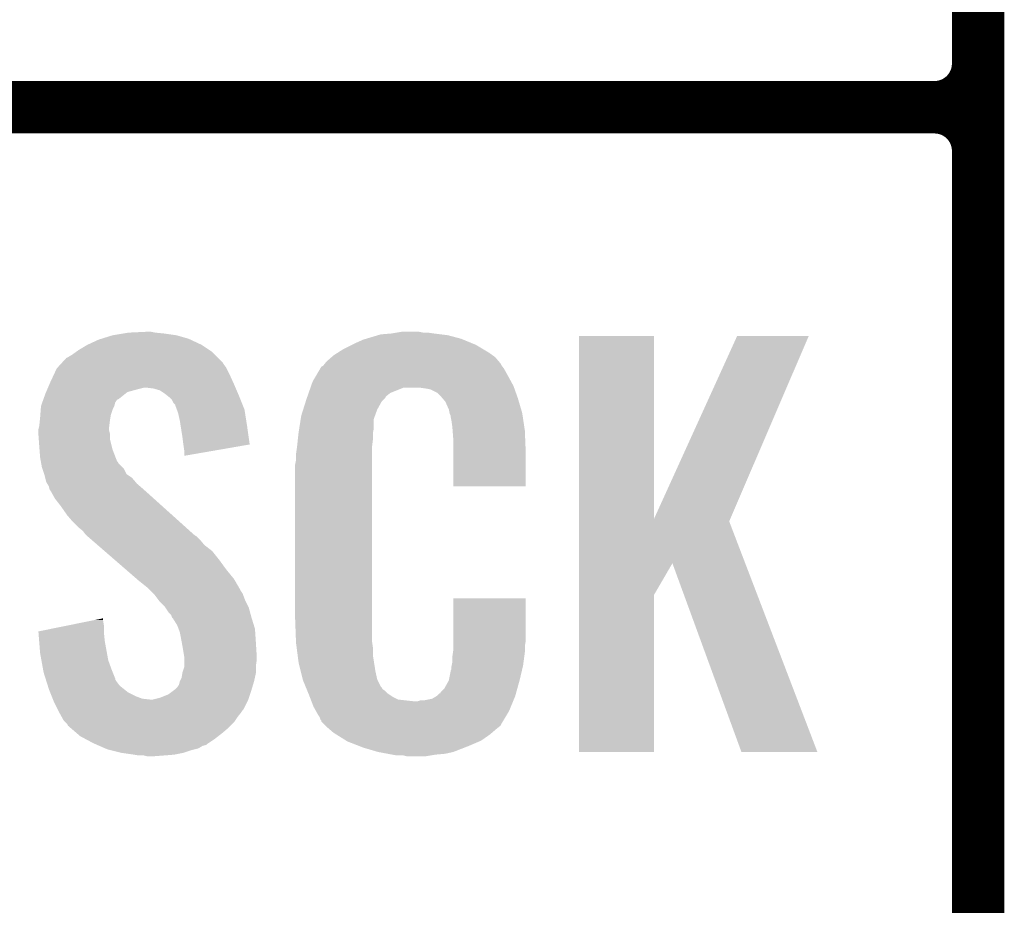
# Model space of a CAD drawing. Extents: x -1.3 to 24.2, y -3.9 to 39.2.
# Tile 10 of 35: x 1.2 to 4.1, y 9.1 to 11.7. Entities that reach past the tile are written whole.
import ezdxf

# ---------------------------------------------------------------- set-up
doc = ezdxf.new("R2010")
doc.units = 0
doc.layers.add('TEMP_HUM_28_CLICK_V100_GTO', color=14, linetype='CONTINUOUS')

msp = doc.modelspace()

# ---------------------------------------------------------------- linework, layer by layer
at = {"layer": 'TEMP_HUM_28_CLICK_V100_GTO', "const_width": 0.1524}
for points in [[(4.0132, -0.5588), (4.0132, 18.3388)], [(4.0132, 11.557), (4.0132, 13.843)], [(-1.27, 11.43), (3.8862, 11.43)], [(-1.27, 11.43), (3.8862, 11.43)], [(4.0132, 9.017), (4.0132, 11.303)]]:
    msp.add_lwpolyline(points, dxfattribs=at)
for points in [[(3.8862, 11.43, 0.4142136), (4.0132, 11.557)], [(4.0132, 11.303, 0.4142136), (3.8862, 11.43)], [(4.0132, 11.303, 0.4142136), (3.8862, 11.43)]]:
    msp.add_lwpolyline(points, format="xyb", dxfattribs=at)
at = {"layer": 'TEMP_HUM_28_CLICK_V100_GTO'}
for points in [[(1.49606, 10.76706), (1.52654, 10.77214), (1.681482, 10.76706), (1.64592, 10.77214)], [(1.52654, 10.77214), (1.541782, 10.77468), (1.64592, 10.77214), (1.620518, 10.77468)], [(1.541782, 10.77468), (1.59512, 10.77722), (1.620518, 10.77468), (1.607822, 10.77722)], [(2.267372, 10.76706), (2.275842, 10.7696), (2.471422, 10.76706), (2.451102, 10.7696)], [(2.275842, 10.7696), (2.30632, 10.77214), (2.451102, 10.7696), (2.43078, 10.77214)], [(2.30632, 10.77214), (2.32156, 10.77468), (2.43078, 10.77214), (2.413, 10.77468)], [(2.32156, 10.77468), (2.336802, 10.77722), (2.400302, 10.77468), (2.387602, 10.77722)], [(1.396998, 10.72388), (1.422398, 10.739118), (1.778, 10.72388), (1.755142, 10.739118)], [(1.422398, 10.739118), (1.422402, 10.73912), (1.755142, 10.739118), (1.755138, 10.73912)], [(1.422402, 10.73912), (1.455422, 10.754362), (1.755138, 10.73912), (1.72248, 10.754362)], [(1.455422, 10.754362), (1.463544, 10.7569), (1.72248, 10.754362), (1.71704, 10.7569)], [(1.463544, 10.7569), (1.49606, 10.76706), (1.71704, 10.7569), (1.681482, 10.76706)], [(2.166622, 10.72642), (2.19202, 10.73912), (2.57387, 10.72642), (2.5527, 10.73912)], [(2.19202, 10.73912), (2.20218, 10.7442), (2.5527, 10.73912), (2.540364, 10.7442)], [(2.20218, 10.7442), (2.22504, 10.754362), (2.540364, 10.7442), (2.515686, 10.754362)], [(2.22504, 10.754362), (2.2335, 10.7569), (2.515686, 10.754362), (2.509522, 10.7569)], [(2.2335, 10.7569), (2.267372, 10.76706), (2.509522, 10.7569), (2.471422, 10.76706)], [(2.852434, 10.233774), (2.852444, 10.764494), (3.07091, 10.233774), (3.07086, 10.764494)], [(2.852444, 10.764494), (2.852446, 10.76452), (3.07086, 10.764494), (2.852446, 10.76452)], [(3.07091, 10.233774), (3.312162, 10.764486), (3.292626, 10.233774), (3.520422, 10.764486)], [(3.312162, 10.764486), (3.312178, 10.76452), (3.520422, 10.764486), (3.312178, 10.76452)], [(1.366518, 10.70356), (1.37922, 10.711178), (1.80086, 10.70356), (1.793242, 10.711178)], [(1.37922, 10.711178), (1.389884, 10.718798), (1.793242, 10.711178), (1.785622, 10.718798)], [(1.389884, 10.718798), (1.396998, 10.72388), (1.785622, 10.718798), (1.778, 10.72388)], [(2.138682, 10.70864), (2.150658, 10.716262), (2.601472, 10.70864), (2.5908, 10.716262)], [(2.150658, 10.716262), (2.166622, 10.72642), (2.5908, 10.716262), (2.57387, 10.72642)], [(1.33583, 10.673078), (1.345148, 10.683244), (1.82626, 10.673078), (1.818642, 10.683244)], [(1.345148, 10.683244), (1.349798, 10.688316), (1.818642, 10.683244), (1.816102, 10.688316)], [(1.349798, 10.688316), (1.361444, 10.701022), (1.816102, 10.688316), (1.803398, 10.701022)], [(1.361444, 10.701022), (1.366518, 10.70356), (1.803398, 10.701022), (1.80086, 10.70356)], [(2.11023, 10.680704), (2.114288, 10.685776), (2.626362, 10.680704), (2.623822, 10.685776)], [(2.114288, 10.685776), (2.11836, 10.690862), (2.623822, 10.685776), (2.619464, 10.690862)], [(2.11836, 10.690862), (2.132874, 10.70356), (2.619464, 10.690862), (2.608582, 10.70356)], [(2.132874, 10.70356), (2.138682, 10.70864), (2.608582, 10.70356), (2.601472, 10.70864)], [(1.31572, 10.63244), (1.325204, 10.65276), (1.845658, 10.63244), (1.83642, 10.65276)], [(1.325204, 10.65276), (1.333502, 10.670536), (1.83642, 10.65276), (1.827532, 10.670536)], [(1.333502, 10.670536), (1.33583, 10.673078), (1.827532, 10.670536), (1.82626, 10.673078)], [(2.086684, 10.64768), (2.100134, 10.67054), (2.64668, 10.64768), (2.633982, 10.67054)], [(2.100134, 10.67054), (2.103126, 10.675622), (2.633982, 10.67054), (2.630172, 10.675622)], [(2.103126, 10.675622), (2.108198, 10.678164), (2.630172, 10.675622), (2.628268, 10.678164)], [(2.108198, 10.678164), (2.11023, 10.680704), (2.628268, 10.678164), (2.626362, 10.680704)], [(1.3081, 10.61466), (1.312454, 10.62482), (1.853476, 10.61466), (1.84912, 10.62482)], [(1.312454, 10.62482), (1.31572, 10.63244), (1.84912, 10.62482), (1.845658, 10.63244)], [(2.073272, 10.619738), (2.07772, 10.632442), (2.66192, 10.619738), (2.654992, 10.632442)], [(2.07772, 10.632442), (2.086684, 10.64768), (2.654992, 10.632442), (2.64668, 10.64768)], [(1.295036, 10.581638), (1.30048, 10.596878), (1.513838, 10.581638), (1.532888, 10.596878)], [(1.30048, 10.596878), (1.302656, 10.601958), (1.532888, 10.596878), (1.539238, 10.601958)], [(1.302656, 10.601958), (1.305922, 10.60958), (1.539238, 10.601958), (1.56718, 10.60958)], [(1.305922, 10.60958), (1.3081, 10.61466), (1.56718, 10.60958), (1.587498, 10.61466)], [(1.615438, 10.61212), (1.595118, 10.61466), (1.854564, 10.61212), (1.853476, 10.61466)], [(1.633224, 10.607042), (1.615438, 10.61212), (1.85674, 10.607042), (1.854564, 10.61212)], [(1.64846, 10.59688), (1.633224, 10.607042), (1.861096, 10.59688), (1.85674, 10.607042)], [(1.657986, 10.58926), (1.64846, 10.59688), (1.86436, 10.58926), (1.861096, 10.59688)], [(2.062604, 10.589256), (2.066162, 10.599418), (2.291078, 10.589256), (2.303784, 10.599418)], [(2.066162, 10.599418), (2.071494, 10.614658), (2.303784, 10.599418), (2.341876, 10.614658)], [(2.071494, 10.614658), (2.071496, 10.61466), (2.341876, 10.614658), (2.390138, 10.61466)], [(2.071496, 10.61466), (2.073272, 10.619738), (2.663734, 10.61466), (2.66192, 10.619738)], [(2.40792, 10.61212), (2.390138, 10.61466), (2.664642, 10.61212), (2.663734, 10.61466)], [(2.420618, 10.60958), (2.40792, 10.61212), (2.665548, 10.60958), (2.664642, 10.61212)], [(2.440936, 10.599422), (2.420618, 10.60958), (2.669176, 10.599422), (2.665548, 10.60958)], [(2.448562, 10.5918), (2.440936, 10.599422), (2.671898, 10.5918), (2.669176, 10.599422)], [(1.287782, 10.561322), (1.29141, 10.571482), (1.50114, 10.561322), (1.503678, 10.571482)], [(1.29141, 10.571482), (1.294128, 10.579096), (1.503678, 10.571482), (1.508764, 10.579096)], [(1.294128, 10.579096), (1.295036, 10.581638), (1.508764, 10.579096), (1.513838, 10.581638)], [(1.661158, 10.586722), (1.657986, 10.58926), (1.865376, 10.586722), (1.86436, 10.58926)], [(1.668778, 10.579096), (1.661158, 10.586722), (1.868426, 10.579096), (1.865376, 10.586722)], [(1.673858, 10.568944), (1.668778, 10.579096), (1.872486, 10.568944), (1.868426, 10.579096)], [(1.678934, 10.563866), (1.673858, 10.568944), (1.874518, 10.563866), (1.872486, 10.568944)], [(2.050312, 10.551158), (2.057532, 10.574018), (2.26568, 10.551158), (2.278378, 10.574018)], [(2.057532, 10.574018), (2.05994, 10.58164), (2.278378, 10.574018), (2.285994, 10.58164)], [(2.05994, 10.58164), (2.06083, 10.584184), (2.285994, 10.58164), (2.288538, 10.584184)], [(2.06083, 10.584184), (2.062604, 10.589256), (2.288538, 10.584184), (2.291078, 10.589256)], [(2.455092, 10.58418), (2.448562, 10.5918), (2.674618, 10.58418), (2.671898, 10.5918)], [(2.463798, 10.574018), (2.455092, 10.58418), (2.677608, 10.574018), (2.674618, 10.58418)], [(2.473958, 10.551162), (2.463798, 10.574018), (2.684332, 10.551162), (2.677608, 10.574018)], [(1.285826, 10.53592), (1.286998, 10.551158), (1.49098, 10.53592), (1.49606, 10.551158)], [(1.286998, 10.551158), (1.28778, 10.561318), (1.49606, 10.551158), (1.50114, 10.561318)], [(1.28778, 10.561318), (1.287782, 10.561322), (1.50114, 10.561318), (1.50114, 10.561322)], [(1.67894, 10.561324), (1.678934, 10.563866), (1.875534, 10.561324), (1.874518, 10.563866)], [(1.682752, 10.551158), (1.67894, 10.561324), (1.8796, 10.551158), (1.875534, 10.561324)], [(1.686558, 10.541002), (1.682752, 10.551158), (1.881204, 10.541002), (1.8796, 10.551158)], [(1.69164, 10.51814), (1.686558, 10.541002), (1.884814, 10.51814), (1.881204, 10.541002)], [(2.0447, 10.533382), (2.050312, 10.551158), (2.259216, 10.533382), (2.26568, 10.551158)], [(2.475994, 10.540998), (2.473958, 10.551162), (2.68732, 10.540998), (2.684332, 10.551162)], [(2.4765, 10.538462), (2.475994, 10.540998), (2.687702, 10.538462), (2.68732, 10.540998)], [(2.479038, 10.533384), (2.4765, 10.538462), (2.688464, 10.533384), (2.687702, 10.538462)], [(1.2827, 10.502902), (1.284476, 10.52068), (1.486216, 10.502902), (1.48844, 10.52068)], [(1.284476, 10.52068), (1.28524, 10.5283), (1.48844, 10.52068), (1.48971, 10.5283)], [(1.28524, 10.5283), (1.285826, 10.53592), (1.48971, 10.5283), (1.49098, 10.53592)], [(1.694048, 10.5029), (1.69164, 10.51814), (1.88722, 10.5029), (1.884814, 10.51814)], [(2.038682, 10.495278), (2.043094, 10.523216), (2.25552, 10.495278), (2.25552, 10.523216)], [(2.043094, 10.523216), (2.0447, 10.533382), (2.25552, 10.523216), (2.259216, 10.533382)], [(2.47904, 10.530842), (2.479038, 10.533384), (2.688844, 10.530842), (2.688464, 10.533384)], [(2.48158, 10.518138), (2.47904, 10.530842), (2.69075, 10.518138), (2.688844, 10.530842)], [(2.48412, 10.50036), (2.48158, 10.518138), (2.693416, 10.50036), (2.69075, 10.518138)], [(1.28016, 10.492742), (1.282064, 10.500358), (1.4859, 10.492742), (1.4859, 10.500358)], [(1.28016, 10.490198), (1.28016, 10.492742), (1.4859, 10.490198), (1.4859, 10.492742)], [(1.28016, 10.480038), (1.28016, 10.490198), (1.48844, 10.480038), (1.4859, 10.490198)], [(1.282064, 10.500358), (1.2827, 10.502902), (1.4859, 10.500358), (1.486216, 10.502902)], [(1.69926, 10.46988), (1.694048, 10.5029), (1.891922, 10.46988), (1.88722, 10.5029)], [(2.03454, 10.46226), (2.036796, 10.482578), (2.25298, 10.46226), (2.25298, 10.482578)], [(2.036796, 10.482578), (2.03708, 10.48512), (2.25298, 10.482578), (2.253488, 10.48512)], [(2.03708, 10.48512), (2.038682, 10.495278), (2.253488, 10.48512), (2.25552, 10.495278)], [(2.484902, 10.490198), (2.48412, 10.50036), (2.69494, 10.490198), (2.693416, 10.50036)], [(2.48666, 10.46734), (2.484902, 10.490198), (2.695894, 10.46734), (2.69494, 10.490198)], [(1.28125, 10.464798), (1.28016, 10.480038), (1.48844, 10.464798), (1.48844, 10.480038)], [(1.2827, 10.44448), (1.28125, 10.464798), (1.493522, 10.44448), (1.48844, 10.464798)], [(1.7018, 10.44956), (1.69926, 10.46988), (1.894816, 10.44956), (1.891922, 10.46988)], [(2.032282, 10.441938), (2.03454, 10.46226), (2.25044, 10.441938), (2.25298, 10.46226)], [(2.48666, 10.42924), (2.48666, 10.46734), (2.69748, 10.42924), (2.695894, 10.46734)], [(1.283482, 10.434318), (1.2827, 10.44448), (1.496062, 10.434318), (1.493522, 10.44448)], [(1.28524, 10.41146), (1.283482, 10.434318), (1.504858, 10.41146), (1.496062, 10.434318)], [(1.701802, 10.449556), (1.7018, 10.44956), (1.894816, 10.449556), (1.894816, 10.44956)], [(1.70434, 10.43178), (1.701802, 10.449556), (1.792168, 10.43178), (1.894816, 10.449556)], [(1.70434, 10.41657), (1.70434, 10.43178), (1.70434, 10.41657), (1.792168, 10.43178)], [(2.02946, 10.42162), (2.032, 10.4394), (2.25044, 10.42162), (2.25044, 10.4394)], [(2.032, 10.4394), (2.032282, 10.441938), (2.25044, 10.4394), (2.25044, 10.441938)], [(2.48666, 10.327666), (2.48666, 10.42924), (2.697454, 10.327666), (2.69748, 10.42924)], [(1.287088, 10.401304), (1.28524, 10.41146), (1.508764, 10.401304), (1.504858, 10.41146)], [(1.28755, 10.398756), (1.287088, 10.401304), (1.511302, 10.398756), (1.508764, 10.401304)], [(1.288472, 10.393684), (1.28755, 10.398756), (1.513842, 10.393684), (1.511302, 10.398756)], [(2.02692, 10.391142), (2.02946, 10.403842), (2.25044, 10.391142), (2.25044, 10.403842)], [(2.02946, 10.403842), (2.02946, 10.42162), (2.25044, 10.403842), (2.25044, 10.42162)], [(1.29032, 10.38352), (1.288472, 10.393684), (1.524002, 10.38352), (1.513842, 10.393684)], [(1.292016, 10.378436), (1.29032, 10.38352), (1.529082, 10.378436), (1.524002, 10.38352)], [(1.297092, 10.363204), (1.292016, 10.378436), (1.536704, 10.363204), (1.529082, 10.378436)], [(2.02692, 9.94156), (2.02692, 10.391142), (2.25044, 9.94156), (2.25044, 10.391142)], [(1.29794, 10.360658), (1.297092, 10.363204), (1.540522, 10.360658), (1.536704, 10.363204)], [(1.299846, 10.353038), (1.29794, 10.360658), (1.551942, 10.353038), (1.540522, 10.360658)], [(1.303018, 10.340338), (1.299846, 10.353038), (1.562828, 10.340338), (1.551942, 10.353038)], [(1.306068, 10.335258), (1.303018, 10.340338), (1.56718, 10.335258), (1.562828, 10.340338)], [(1.31064, 10.327642), (1.306068, 10.335258), (1.576068, 10.327642), (1.56718, 10.335258)], [(1.312546, 10.32002), (1.31064, 10.327642), (1.58496, 10.32002), (1.576068, 10.327642)], [(1.313178, 10.317486), (1.312546, 10.32002), (1.587782, 10.317486), (1.58496, 10.32002)], [(1.315718, 10.314936), (1.313178, 10.317486), (1.59062, 10.314936), (1.587782, 10.317486)], [(1.328418, 10.292082), (1.315718, 10.314936), (1.616062, 10.292082), (1.59062, 10.314936)], [(2.697454, 10.32764), (2.48666, 10.327666), (2.697454, 10.32764), (2.697454, 10.327666)], [(1.3462, 10.26922), (1.328418, 10.292082), (1.641512, 10.26922), (1.616062, 10.292082)], [(1.36398, 10.243818), (1.3462, 10.26922), (1.66979, 10.243818), (1.641512, 10.26922)], [(1.37922, 10.22604), (1.36398, 10.243818), (1.689582, 10.22604), (1.66979, 10.243818)], [(1.397, 10.20826), (1.37922, 10.22604), (1.709374, 10.20826), (1.689582, 10.22604)], [(2.85243, 10.104078), (2.852434, 10.226032), (3.335954, 10.104078), (3.289304, 10.226032)], [(2.852434, 10.226032), (2.852434, 10.233774), (3.289304, 10.226032), (3.292626, 10.233774)], [(1.409698, 10.198102), (1.397, 10.20826), (1.720682, 10.198102), (1.709374, 10.20826)], [(1.41732, 10.187942), (1.409698, 10.198102), (1.731992, 10.187942), (1.720682, 10.198102)], [(1.41986, 10.185398), (1.41732, 10.187942), (1.734824, 10.185398), (1.731992, 10.187942)], [(1.422792, 10.182858), (1.41986, 10.185398), (1.739896, 10.182858), (1.734824, 10.185398)], [(1.434512, 10.1727), (1.422792, 10.182858), (1.75006, 10.1727), (1.739896, 10.182858)], [(1.4521, 10.157458), (1.434512, 10.1727), (1.762762, 10.157458), (1.75006, 10.1727)], [(1.472616, 10.139678), (1.4521, 10.157458), (1.785622, 10.139678), (1.762762, 10.157458)], [(1.501922, 10.11428), (1.472616, 10.139678), (1.80594, 10.11428), (1.785622, 10.139678)], [(1.53416, 10.08634), (1.501922, 10.11428), (1.82626, 10.08634), (1.80594, 10.11428)], [(1.566402, 10.058398), (1.53416, 10.08634), (1.849122, 10.058398), (1.82626, 10.08634)], [(2.852428, 10.01268), (2.85243, 10.104078), (3.07086, 10.01268), (3.124172, 10.104078)], [(3.324856, 9.5555), (3.124172, 10.104078), (3.545798, 9.5555), (3.335954, 10.104078)], [(1.57226, 10.05332), (1.566402, 10.058398), (1.852086, 10.05332), (1.849122, 10.058398)], [(1.597658, 10.033002), (1.57226, 10.05332), (1.863936, 10.033002), (1.852086, 10.05332)], [(1.60274, 10.02792), (1.597658, 10.033002), (1.8669, 10.02792), (1.863936, 10.033002)], [(1.607822, 10.022838), (1.60274, 10.02792), (1.869442, 10.022838), (1.8669, 10.02792)], [(1.615436, 10.015224), (1.607822, 10.022838), (1.87452, 10.015224), (1.869442, 10.022838)], [(1.617978, 10.01268), (1.615436, 10.015224), (1.875474, 10.01268), (1.87452, 10.015224)], [(1.631318, 9.9949), (1.617978, 10.01268), (1.88214, 9.9949), (1.875474, 10.01268)], [(1.63322, 9.992362), (1.631318, 9.9949), (1.88341, 9.992362), (1.88214, 9.9949)], [(2.486664, 9.878058), (2.486684, 10.002494), (2.69748, 9.878058), (2.69748, 10.002494)], [(2.486684, 10.002494), (2.486686, 10.00252), (2.69748, 10.002494), (2.486686, 10.00252)], [(2.85242, 9.555506), (2.852428, 10.01268), (3.070834, 9.555506), (3.07086, 10.01268)], [(1.648458, 9.977122), (1.63322, 9.992362), (1.89103, 9.977122), (1.88341, 9.992362)], [(1.650156, 9.974578), (1.648458, 9.977122), (1.892302, 9.974578), (1.89103, 9.977122)], [(1.65862, 9.96188), (1.650156, 9.974578), (1.895766, 9.96188), (1.892302, 9.974578)], [(1.367936, 9.923778), (1.443176, 9.939018), (1.47066, 9.923778), (1.46812, 9.939018)], [(1.443176, 9.939018), (1.46812, 9.94407), (1.46812, 9.939018), (1.46812, 9.94407)], [(1.666236, 9.954258), (1.65862, 9.96188), (1.897844, 9.954258), (1.895766, 9.96188)], [(1.66878, 9.946644), (1.666236, 9.954258), (1.89992, 9.946644), (1.897844, 9.954258)], [(1.668784, 9.94664), (1.66878, 9.946644), (1.89992, 9.94664), (1.89992, 9.946644)], [(1.671318, 9.944102), (1.668784, 9.94664), (1.900702, 9.944102), (1.89992, 9.94664)], [(1.684018, 9.923782), (1.671318, 9.944102), (1.906954, 9.923782), (1.900702, 9.944102)], [(2.029272, 9.87806), (2.02692, 9.94156), (2.25044, 9.87806), (2.25044, 9.94156)], [(1.280184, 9.906004), (1.367936, 9.923778), (1.47066, 9.906004), (1.47066, 9.923778)], [(1.68783, 9.913618), (1.684018, 9.923782), (1.91008, 9.913618), (1.906954, 9.923782)], [(1.691638, 9.903462), (1.68783, 9.913618), (1.910758, 9.903462), (1.91008, 9.913618)], [(1.280388, 9.90346), (1.280184, 9.906004), (1.47066, 9.90346), (1.47066, 9.906004)], [(1.28241, 9.87806), (1.280388, 9.90346), (1.4732, 9.87806), (1.47066, 9.90346)], [(1.69688, 9.87552), (1.691638, 9.903462), (1.91262, 9.87552), (1.910758, 9.903462)], [(1.28524, 9.842498), (1.28241, 9.87806), (1.479668, 9.842498), (1.4732, 9.87806)], [(1.69926, 9.86282), (1.69688, 9.87552), (1.913414, 9.86282), (1.91262, 9.87552)], [(1.703918, 9.834882), (1.69926, 9.86282), (1.91516, 9.834882), (1.913414, 9.86282)], [(2.02946, 9.87298), (2.029272, 9.87806), (2.251166, 9.87298), (2.25044, 9.87806)], [(2.031118, 9.860278), (2.02946, 9.87298), (2.25298, 9.860278), (2.251166, 9.87298)], [(2.0341, 9.837418), (2.031118, 9.860278), (2.25298, 9.837418), (2.25298, 9.860278)], [(2.48666, 9.850122), (2.486662, 9.862818), (2.69494, 9.850122), (2.69494, 9.862818)], [(2.486662, 9.862818), (2.486664, 9.878058), (2.69494, 9.862818), (2.69748, 9.878058)], [(1.288936, 9.82218), (1.28524, 9.842498), (1.483362, 9.82218), (1.479668, 9.842498)], [(1.294016, 9.79424), (1.288936, 9.82218), (1.49352, 9.79424), (1.483362, 9.82218)], [(1.70434, 9.832342), (1.703918, 9.834882), (1.91516, 9.832342), (1.91516, 9.834882)], [(1.70434, 9.82218), (1.70434, 9.832342), (1.91516, 9.82218), (1.91516, 9.832342)], [(1.70434, 9.804398), (1.70434, 9.82218), (1.91262, 9.804398), (1.91516, 9.82218)], [(2.03708, 9.814562), (2.0341, 9.837418), (2.25659, 9.814562), (2.25298, 9.837418)], [(2.48412, 9.83234), (2.485934, 9.84504), (2.693246, 9.83234), (2.69494, 9.84504)], [(2.48412, 9.817102), (2.48412, 9.83234), (2.691214, 9.817102), (2.693246, 9.83234)], [(2.485934, 9.84504), (2.48666, 9.850122), (2.69494, 9.84504), (2.69494, 9.850122)], [(1.2954, 9.78662), (1.294016, 9.79424), (1.496568, 9.78662), (1.49352, 9.79424)], [(1.699262, 9.786622), (1.70434, 9.801864), (1.91262, 9.786622), (1.91262, 9.801864)], [(1.70434, 9.801864), (1.70434, 9.804398), (1.91262, 9.801864), (1.91262, 9.804398)], [(2.043432, 9.78916), (2.03708, 9.814562), (2.2606, 9.78916), (2.25659, 9.814562)], [(2.479042, 9.791704), (2.48158, 9.796784), (2.686274, 9.791704), (2.687468, 9.796784)], [(2.48158, 9.804402), (2.482088, 9.806942), (2.689262, 9.804402), (2.68986, 9.806942)], [(2.48158, 9.796784), (2.48158, 9.804402), (2.687468, 9.796784), (2.689262, 9.804402)], [(2.482088, 9.806942), (2.48412, 9.817102), (2.68986, 9.806942), (2.691214, 9.817102)], [(1.301016, 9.768836), (1.2954, 9.78662), (1.50368, 9.768836), (1.496568, 9.78662)], [(1.30182, 9.766294), (1.301016, 9.768836), (1.503684, 9.766294), (1.50368, 9.768836)], [(1.304224, 9.75868), (1.30182, 9.766294), (1.50876, 9.75868), (1.503684, 9.766294)], [(1.69164, 9.761222), (1.69672, 9.771382), (1.90754, 9.761222), (1.909798, 9.771382)], [(1.69672, 9.771382), (1.698836, 9.784078), (1.909798, 9.771382), (1.91262, 9.784078)], [(1.698836, 9.784078), (1.699262, 9.786622), (1.91262, 9.784078), (1.91262, 9.786622)], [(2.049146, 9.766298), (2.043432, 9.78916), (2.26568, 9.766298), (2.2606, 9.78916)], [(2.04978, 9.763762), (2.049146, 9.766298), (2.26695, 9.763762), (2.26568, 9.766298)], [(2.473962, 9.763762), (2.47904, 9.789162), (2.6797, 9.763762), (2.685676, 9.789162)], [(2.47904, 9.789162), (2.479042, 9.791704), (2.685676, 9.789162), (2.686274, 9.791704)], [(1.307432, 9.748518), (1.304224, 9.75868), (1.516382, 9.748518), (1.50876, 9.75868)], [(1.31064, 9.738358), (1.307432, 9.748518), (1.529082, 9.738358), (1.516382, 9.748518)], [(1.314706, 9.728198), (1.31064, 9.738358), (1.541782, 9.728198), (1.529082, 9.738358)], [(1.67555, 9.73582), (1.67894, 9.738362), (1.89992, 9.73582), (1.900682, 9.738362)], [(1.67894, 9.738362), (1.68402, 9.74344), (1.900682, 9.738362), (1.902204, 9.74344)], [(1.68402, 9.74344), (1.689102, 9.751058), (1.902204, 9.74344), (1.90449, 9.751058)], [(1.689102, 9.751058), (1.69164, 9.761222), (1.90449, 9.751058), (1.90754, 9.761222)], [(2.057102, 9.745984), (2.04978, 9.763762), (2.275842, 9.745984), (2.26695, 9.763762)], [(2.05815, 9.743436), (2.057102, 9.745984), (2.278382, 9.743436), (2.275842, 9.745984)], [(2.060238, 9.738364), (2.05815, 9.743436), (2.280924, 9.738364), (2.278382, 9.743436)], [(2.062332, 9.733278), (2.060238, 9.738364), (2.288542, 9.733278), (2.280924, 9.738364)], [(2.451102, 9.730736), (2.461262, 9.740902), (2.670526, 9.730736), (2.67335, 9.740902)], [(2.461262, 9.740902), (2.47396, 9.76376), (2.67335, 9.740902), (2.6797, 9.76376)], [(2.47396, 9.76376), (2.473962, 9.763762), (2.6797, 9.76376), (2.6797, 9.763762)], [(1.318768, 9.71804), (1.314706, 9.728198), (1.5621, 9.71804), (1.541782, 9.728198)], [(1.321816, 9.71042), (1.318768, 9.71804), (1.582422, 9.71042), (1.5621, 9.71804)], [(1.322832, 9.70788), (1.321816, 9.71042), (1.605282, 9.70788), (1.582422, 9.71042)], [(1.323848, 9.70534), (1.322832, 9.70788), (1.88976, 9.70534), (1.890606, 9.70788)], [(1.612902, 9.70788), (1.633222, 9.712962), (1.890606, 9.70788), (1.8923, 9.712962)], [(1.633222, 9.712962), (1.658622, 9.723122), (1.8923, 9.712962), (1.895686, 9.723122)], [(1.658622, 9.723122), (1.67555, 9.73582), (1.895686, 9.723122), (1.89992, 9.73582)], [(2.06547, 9.72566), (2.062332, 9.733278), (2.29616, 9.72566), (2.288542, 9.733278)], [(2.06756, 9.72058), (2.06547, 9.72566), (2.303782, 9.72058), (2.29616, 9.72566)], [(2.069514, 9.7155), (2.06756, 9.72058), (2.311402, 9.7155), (2.303782, 9.72058)], [(2.072446, 9.70788), (2.069514, 9.7155), (2.326644, 9.70788), (2.311402, 9.7155)], [(2.0744, 9.7028), (2.072446, 9.70788), (2.372362, 9.7028), (2.326644, 9.70788)], [(2.400302, 9.70534), (2.425702, 9.71042), (2.66177, 9.70534), (2.663862, 9.71042)], [(2.425702, 9.71042), (2.438394, 9.718038), (2.663862, 9.71042), (2.667, 9.718038)], [(2.438394, 9.718038), (2.438402, 9.718042), (2.667, 9.718038), (2.667, 9.718042)], [(2.438402, 9.718042), (2.446022, 9.72566), (2.667, 9.718042), (2.669116, 9.72566)], [(2.446022, 9.72566), (2.448566, 9.725678), (2.669116, 9.72566), (2.669122, 9.725678)], [(2.448566, 9.725678), (2.451102, 9.730736), (2.669122, 9.725678), (2.670526, 9.730736)], [(1.32588, 9.70026), (1.323848, 9.70534), (1.887218, 9.70026), (1.88976, 9.70534)], [(1.336038, 9.679944), (1.32588, 9.70026), (1.877058, 9.679944), (1.887218, 9.70026)], [(1.33731, 9.6774), (1.336038, 9.679944), (1.87452, 9.6774), (1.877058, 9.679944)], [(2.08026, 9.68756), (2.0744, 9.7028), (2.654448, 9.68756), (2.660724, 9.7028)], [(2.087318, 9.67486), (2.08026, 9.68756), (2.64922, 9.67486), (2.654448, 9.68756)], [(2.372362, 9.7028), (2.382522, 9.702802), (2.660724, 9.7028), (2.660726, 9.702802)], [(2.382522, 9.702802), (2.390144, 9.70534), (2.660726, 9.702802), (2.66177, 9.70534)], [(1.34112, 9.66978), (1.33731, 9.6774), (1.86944, 9.66978), (1.87452, 9.6774)], [(1.348176, 9.65708), (1.34112, 9.66978), (1.85928, 9.65708), (1.86944, 9.66978)], [(1.353818, 9.646922), (1.348176, 9.65708), (1.852506, 9.646922), (1.85928, 9.65708)], [(2.092962, 9.664698), (2.087318, 9.67486), (2.643122, 9.664698), (2.64922, 9.67486)], [(2.098038, 9.657084), (2.092962, 9.664698), (2.638554, 9.657084), (2.643122, 9.664698)], [(2.10058, 9.649464), (2.098038, 9.657084), (2.633982, 9.649464), (2.638554, 9.657084)], [(1.3589, 9.641838), (1.353818, 9.646922), (1.849118, 9.641838), (1.852506, 9.646922)], [(1.363978, 9.636756), (1.3589, 9.641838), (1.844036, 9.636756), (1.849118, 9.641838)], [(1.366518, 9.631684), (1.363978, 9.636756), (1.838964, 9.631684), (1.844036, 9.636756)], [(1.37245, 9.6266), (1.366518, 9.631684), (1.83388, 9.6266), (1.838964, 9.631684)], [(1.390232, 9.61136), (1.37245, 9.6266), (1.816102, 9.61136), (1.83388, 9.6266)], [(2.103114, 9.646926), (2.10058, 9.649464), (2.632458, 9.646926), (2.633982, 9.649464)], [(2.10312, 9.644382), (2.103114, 9.646926), (2.630932, 9.644382), (2.632458, 9.646926)], [(2.110742, 9.63676), (2.10312, 9.644382), (2.62636, 9.63676), (2.630932, 9.644382)], [(2.115818, 9.631682), (2.110742, 9.63676), (2.623816, 9.631682), (2.62636, 9.63676)], [(2.1209, 9.626598), (2.115818, 9.631682), (2.617464, 9.626598), (2.623816, 9.631682)], [(2.126826, 9.62152), (2.1209, 9.626598), (2.61112, 9.62152), (2.617464, 9.626598)], [(1.402084, 9.6012), (1.390232, 9.61136), (1.803038, 9.6012), (1.816102, 9.61136)], [(1.41637, 9.59358), (1.402084, 9.6012), (1.79324, 9.59358), (1.803038, 9.6012)], [(1.44018, 9.58088), (1.41637, 9.59358), (1.77419, 9.58088), (1.79324, 9.59358)], [(2.138678, 9.61136), (2.126826, 9.62152), (2.599268, 9.61136), (2.61112, 9.62152)], [(2.146808, 9.60628), (2.138678, 9.61136), (2.593342, 9.60628), (2.599268, 9.61136)], [(2.17526, 9.5885), (2.146808, 9.60628), (2.567944, 9.5885), (2.593342, 9.60628)], [(1.44599, 9.578338), (1.44018, 9.58088), (1.770378, 9.578338), (1.77419, 9.58088)], [(1.451796, 9.575798), (1.44599, 9.578338), (1.767834, 9.575798), (1.770378, 9.578338)], [(1.457598, 9.57326), (1.451796, 9.575798), (1.757678, 9.57326), (1.767834, 9.575798)], [(1.475018, 9.565638), (1.457598, 9.57326), (1.744982, 9.565638), (1.757678, 9.57326)], [(1.480818, 9.5631), (1.475018, 9.565638), (1.734826, 9.5631), (1.744982, 9.565638)], [(2.17932, 9.585962), (2.17526, 9.5885), (2.56202, 9.585962), (2.567944, 9.5885)], [(2.211976, 9.57326), (2.17932, 9.585962), (2.53238, 9.57326), (2.56202, 9.585962)], [(2.22504, 9.568178), (2.211976, 9.57326), (2.51931, 9.568178), (2.53238, 9.57326)], [(2.268218, 9.55548), (2.22504, 9.568178), (2.486658, 9.55548), (2.51931, 9.568178)], [(1.49098, 9.56056), (1.480818, 9.5631), (1.724662, 9.56056), (1.734826, 9.5631)], [(1.52146, 9.55294), (1.49098, 9.56056), (1.701798, 9.55294), (1.724662, 9.56056)], [(1.55702, 9.54786), (1.52146, 9.55294), (1.6764, 9.54786), (1.701798, 9.55294)], [(1.572258, 9.54532), (1.55702, 9.54786), (1.64592, 9.54532), (1.6764, 9.54786)], [(1.597658, 9.54278), (1.587498, 9.54532), (1.612902, 9.54278), (1.64592, 9.54532)], [(2.295314, 9.5504), (2.268218, 9.55548), (2.463798, 9.5504), (2.486658, 9.55548)], [(2.30886, 9.54786), (2.295314, 9.5504), (2.43586, 9.54786), (2.463798, 9.5504)], [(2.324098, 9.54532), (2.30886, 9.54786), (2.420618, 9.54532), (2.43586, 9.54786)], [(2.352038, 9.54278), (2.341878, 9.54532), (2.405378, 9.54278), (2.420618, 9.54532)], [(3.070834, 9.55548), (2.85242, 9.555506), (3.070834, 9.55548), (3.070834, 9.555506)], [(3.545804, 9.55548), (3.545798, 9.5555), (3.545804, 9.55548), (3.324856, 9.5555)]]:
    msp.add_solid(points, dxfattribs=at)

doc.saveas('drawing.dxf')
